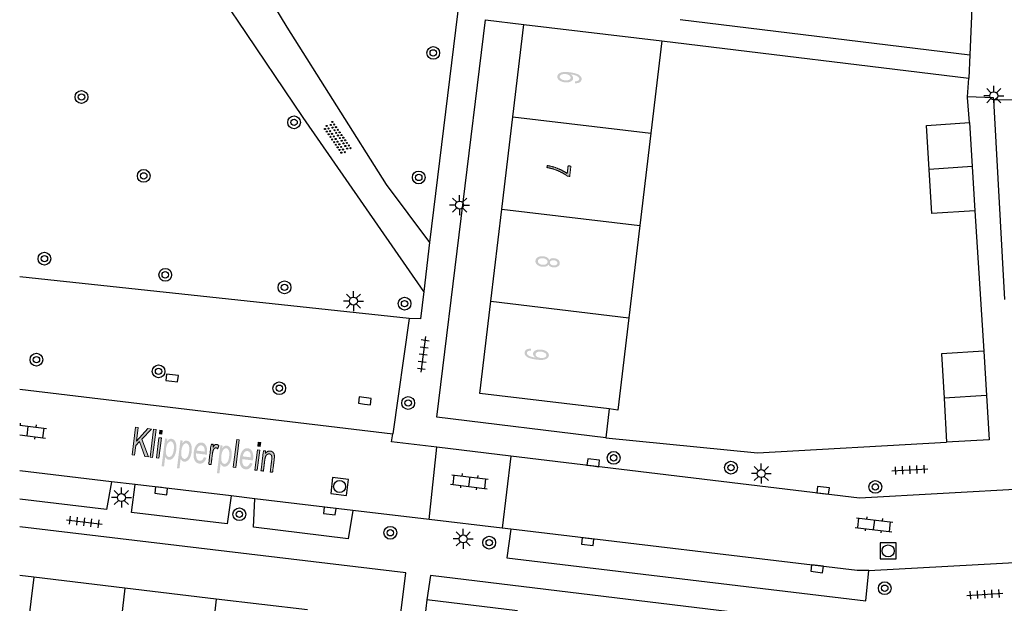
# Model space of a CAD drawing. Header units: metres. Extents: x 134521 to 134907, y 396000 to 396359.
# Tile 39 of 135: x 134521 to 134583, y 396201 to 396238. Entities that reach past the tile are written whole.
import ezdxf

# ---------------------------------------------------------------- set-up
doc = ezdxf.new("R2010")
doc.units = ezdxf.units.M
doc.header["$MEASUREMENT"] = 0

msp = doc.modelspace()

# ---------------------------------------------------------------- hatches: boundary and pattern name
at = {"linetype": 'Continuous', "lineweight": 0, "extrusion": (0, 0, -1)}
h = msp.add_hatch(color=251, dxfattribs=at)
edge = h.paths.add_edge_path()
edge.add_line((-134556.121, 396233.926), (-134556.121, 396234.048))
edge.add_spline(control_points=[(-134556.121, 396234.048), (-134556.231, 396234.052), (-134556.283, 396234.076), (-134556.368, 396234.116), (-134556.377, 396234.189), (-134556.384, 396234.247), (-134556.34, 396234.298), (-134556.284, 396234.362), (-134556.167, 396234.41), (-134556.05, 396234.458), (-134555.827, 396234.486), (-134555.922, 396234.43), (-134555.963, 396234.36), (-134556.004, 396234.29), (-134555.996, 396234.221), (-134555.981, 396234.099), (-134555.837, 396234.029), (-134555.692, 396233.959), (-134555.479, 396233.984), (-134555.339, 396234.001), (-134555.223, 396234.056), (-134555.107, 396234.11), (-134555.052, 396234.188), (-134554.996, 396234.266), (-134555.007, 396234.356), (-134555.025, 396234.508), (-134555.205, 396234.585), (-134555.384, 396234.661), (-134555.77, 396234.615), (-134556.202, 396234.564), (-134556.385, 396234.434), (-134556.544, 396234.321), (-134556.526, 396234.164), (-134556.512, 396234.046), (-134556.404, 396233.983), (-134556.297, 396233.92), (-134556.121, 396233.926)], knot_values=[0, 0, 0, 0.055556, 0.055556, 0.111111, 0.111111, 0.166667, 0.166667, 0.222222, 0.222222, 0.277778, 0.277778, 0.333333, 0.333333, 0.388889, 0.388889, 0.444444, 0.444444, 0.5, 0.5, 0.555556, 0.555556, 0.611111, 0.611111, 0.666667, 0.666667, 0.722222, 0.722222, 0.777778, 0.777778, 0.833333, 0.833333, 0.888889, 0.888889, 0.944444, 0.944444, 1, 1, 1], degree=2, periodic=0)
edge = h.paths.add_edge_path(flags=16)
edge.add_spline(control_points=[(-134555.539, 396234.501), (-134555.444, 396234.512), (-134555.355, 396234.495), (-134555.265, 396234.479), (-134555.214, 396234.436), (-134555.163, 396234.394), (-134555.157, 396234.341), (-134555.148, 396234.263), (-134555.235, 396234.197), (-134555.322, 396234.13), (-134555.482, 396234.111), (-134555.637, 396234.093), (-134555.732, 396234.137), (-134555.828, 396234.181), (-134555.838, 396234.265), (-134555.848, 396234.347), (-134555.765, 396234.415), (-134555.683, 396234.483), (-134555.539, 396234.501)], knot_values=[0, 0, 0, 0.111111, 0.111111, 0.222222, 0.222222, 0.333333, 0.333333, 0.444444, 0.444444, 0.555556, 0.555556, 0.666667, 0.666667, 0.777778, 0.777778, 0.888889, 0.888889, 1, 1, 1], degree=2, periodic=0)
h = msp.add_hatch(color=251, dxfattribs=at)
edge = h.paths.add_edge_path()
edge.add_line((-134555.682, 396228.76), (-134555.857, 396228.739))
edge.add_line((-134555.857, 396228.739), (-134555.781, 396228.096))
edge.add_line((-134555.781, 396228.096), (-134555.639, 396228.113))
edge.add_spline(control_points=[(-134555.639, 396228.113), (-134555.499, 396228.226), (-134555.259, 396228.349), (-134555.019, 396228.472), (-134554.76, 396228.554), (-134554.577, 396228.613), (-134554.356, 396228.649)], knot_values=[0, 0, 0, 0.333333, 0.333333, 0.666667, 0.666667, 1, 1, 1], degree=2, periodic=0)
edge.add_line((-134554.356, 396228.649), (-134554.371, 396228.775))
edge.add_spline(control_points=[(-134554.371, 396228.775), (-134554.546, 396228.752), (-134554.79, 396228.678), (-134555.034, 396228.605), (-134555.255, 396228.495), (-134555.476, 396228.385), (-134555.624, 396228.274)], knot_values=[0, 0, 0, 0.333333, 0.333333, 0.666667, 0.666667, 1, 1, 1], degree=2, periodic=0)
edge.add_line((-134555.624, 396228.274), (-134555.682, 396228.76))
h = msp.add_hatch(color=251, dxfattribs=at)
edge = h.paths.add_edge_path()
edge.add_spline(control_points=[(-134554.488, 396222.859), (-134554.539, 396222.93), (-134554.62, 396222.958), (-134554.702, 396222.986), (-134554.809, 396222.973), (-134554.972, 396222.953), (-134555.073, 396222.863), (-134555.174, 396222.772), (-134555.159, 396222.642), (-134555.144, 396222.513), (-134555.021, 396222.447), (-134554.899, 396222.381), (-134554.736, 396222.4), (-134554.633, 396222.413), (-134554.561, 396222.458), (-134554.488, 396222.503), (-134554.455, 396222.582), (-134554.4, 396222.496), (-134554.295, 396222.46), (-134554.189, 396222.424), (-134554.051, 396222.44), (-134553.86, 396222.463), (-134553.741, 396222.569), (-134553.621, 396222.674), (-134553.639, 396222.821), (-134553.656, 396222.968), (-134553.797, 396223.042), (-134553.939, 396223.117), (-134554.134, 396223.094), (-134554.279, 396223.076), (-134554.371, 396223.015), (-134554.464, 396222.954), (-134554.488, 396222.859)], knot_values=[0, 0, 0, 0.0625, 0.0625, 0.125, 0.125, 0.1875, 0.1875, 0.25, 0.25, 0.3125, 0.3125, 0.375, 0.375, 0.4375, 0.4375, 0.5, 0.5, 0.5625, 0.5625, 0.625, 0.625, 0.6875, 0.6875, 0.75, 0.75, 0.8125, 0.8125, 0.875, 0.875, 0.9375, 0.9375, 1, 1, 1], degree=2, periodic=0)
edge = h.paths.add_edge_path(flags=16)
edge.add_spline(control_points=[(-134554.118, 396222.968), (-134554.039, 396222.978), (-134553.963, 396222.962), (-134553.887, 396222.946), (-134553.841, 396222.902), (-134553.795, 396222.858), (-134553.788, 396222.802), (-134553.778, 396222.715), (-134553.856, 396222.648), (-134553.933, 396222.582), (-134554.064, 396222.566), (-134554.196, 396222.551), (-134554.289, 396222.598), (-134554.382, 396222.646), (-134554.393, 396222.734), (-134554.403, 396222.82), (-134554.324, 396222.887), (-134554.246, 396222.953), (-134554.118, 396222.968)], knot_values=[0, 0, 0, 0.111111, 0.111111, 0.222222, 0.222222, 0.333333, 0.333333, 0.444444, 0.444444, 0.555556, 0.555556, 0.666667, 0.666667, 0.777778, 0.777778, 0.888889, 0.888889, 1, 1, 1], degree=2, periodic=0)
edge = h.paths.add_edge_path(flags=16)
edge.add_spline(control_points=[(-134554.801, 396222.846), (-134554.695, 396222.859), (-134554.623, 396222.822), (-134554.551, 396222.785), (-134554.542, 396222.713), (-134554.534, 396222.642), (-134554.595, 396222.59), (-134554.656, 396222.537), (-134554.753, 396222.526), (-134554.853, 396222.514), (-134554.927, 396222.552), (-134555.001, 396222.589), (-134555.009, 396222.659), (-134555.017, 396222.728), (-134554.956, 396222.782), (-134554.894, 396222.835), (-134554.801, 396222.846)], knot_values=[0, 0, 0, 0.125, 0.125, 0.25, 0.25, 0.375, 0.375, 0.5, 0.5, 0.625, 0.625, 0.75, 0.75, 0.875, 0.875, 1, 1, 1], degree=2, periodic=0)
h = msp.add_hatch(color=251, dxfattribs=at)
edge = h.paths.add_edge_path()
edge.add_line((-134553.36, 396217.309), (-134553.362, 396217.19))
edge.add_spline(control_points=[(-134553.362, 396217.19), (-134553.236, 396217.19), (-134553.175, 396217.155), (-134553.114, 396217.119), (-134553.107, 396217.054), (-134553.1, 396216.998), (-134553.134, 396216.951), (-134553.167, 396216.903), (-134553.228, 396216.869), (-134553.29, 396216.834), (-134553.398, 396216.803), (-134553.505, 396216.772), (-134553.619, 396216.758), (-134553.631, 396216.757), (-134553.656, 396216.755), (-134553.573, 396216.801), (-134553.526, 396216.871), (-134553.479, 396216.941), (-134553.488, 396217.015), (-134553.502, 396217.138), (-134553.646, 396217.207), (-134553.791, 396217.277), (-134554.01, 396217.25), (-134554.236, 396217.224), (-134554.364, 396217.118), (-134554.491, 396217.013), (-134554.475, 396216.879), (-134554.464, 396216.782), (-134554.376, 396216.711), (-134554.289, 396216.64), (-134554.139, 396216.616), (-134553.989, 396216.591), (-134553.715, 396216.624), (-134553.43, 396216.658), (-134553.266, 396216.719), (-134553.101, 396216.781), (-134553.023, 396216.873), (-134552.944, 396216.965), (-134552.957, 396217.074), (-134552.971, 396217.191), (-134553.077, 396217.253), (-134553.183, 396217.315), (-134553.36, 396217.309)], knot_values=[0, 0, 0, 0.047619, 0.047619, 0.095238, 0.095238, 0.142857, 0.142857, 0.190476, 0.190476, 0.238095, 0.238095, 0.285714, 0.285714, 0.333333, 0.333333, 0.380952, 0.380952, 0.428571, 0.428571, 0.47619, 0.47619, 0.52381, 0.52381, 0.571429, 0.571429, 0.619048, 0.619048, 0.666667, 0.666667, 0.714286, 0.714286, 0.761905, 0.761905, 0.809524, 0.809524, 0.857143, 0.857143, 0.904762, 0.904762, 0.952381, 0.952381, 1, 1, 1], degree=2, periodic=0)
edge = h.paths.add_edge_path(flags=16)
edge.add_spline(control_points=[(-134553.958, 396216.732), (-134554.115, 396216.714), (-134554.214, 396216.758), (-134554.313, 396216.803), (-134554.323, 396216.882), (-134554.332, 396216.963), (-134554.24, 396217.035), (-134554.147, 396217.107), (-134553.989, 396217.126), (-134553.847, 396217.142), (-134553.751, 396217.096), (-134553.655, 396217.05), (-134553.645, 396216.966), (-134553.635, 396216.881), (-134553.718, 396216.816), (-134553.8, 396216.751), (-134553.958, 396216.732)], knot_values=[0, 0, 0, 0.125, 0.125, 0.25, 0.25, 0.375, 0.375, 0.5, 0.5, 0.625, 0.625, 0.75, 0.75, 0.875, 0.875, 1, 1, 1], degree=2, periodic=0)
for points in [[(-134529.393, 396210.541), (-134528.978, 396211.641), (-134529.585, 396212.281), (-134529.363, 396212.308), (-134528.64, 396211.524), (-134528.747, 396212.385), (-134528.582, 396212.405), (-134528.367, 396210.668), (-134528.532, 396210.648), (-134528.606, 396211.25), (-134528.844, 396211.5), (-134529.176, 396210.568)], [(-134529.66, 396210.508), (-134529.875, 396212.245), (-134529.722, 396212.264), (-134529.507, 396210.527)], [(-134530.234, 396211.952), (-134530.264, 396212.197), (-134530.112, 396212.215), (-134530.082, 396211.971)], [(-134530.049, 396210.46), (-134530.205, 396211.719), (-134530.053, 396211.738), (-134529.897, 396210.479)], [(-134534.86, 396209.864), (-134535.075, 396211.601), (-134534.923, 396211.62), (-134534.708, 396209.883)], [(-134536.398, 396211.188), (-134536.428, 396211.433), (-134536.276, 396211.452), (-134536.246, 396211.207)], [(-134536.213, 396209.696), (-134536.369, 396210.955), (-134536.217, 396210.974), (-134536.061, 396209.715)]]:
    msp.add_hatch(color=251, dxfattribs=at).paths.add_polyline_path(points)
h = msp.add_hatch(color=251, dxfattribs=at)
edge = h.paths.add_edge_path()
edge.add_line((-134530.221, 396209.949), (-134530.437, 396211.69))
edge.add_line((-134530.437, 396211.69), (-134530.576, 396211.673))
edge.add_line((-134530.576, 396211.673), (-134530.555, 396211.509))
edge.add_spline(control_points=[(-134530.555, 396211.509), (-134530.616, 396211.599), (-134530.684, 396211.639), (-134530.752, 396211.679), (-134530.84, 396211.668), (-134530.955, 396211.654), (-134531.032, 396211.56), (-134531.11, 396211.467), (-134531.136, 396211.31), (-134531.162, 396211.154), (-134531.14, 396210.974), (-134531.116, 396210.78), (-134531.047, 396210.632), (-134530.979, 396210.484), (-134530.874, 396210.413), (-134530.77, 396210.342), (-134530.666, 396210.355), (-134530.589, 396210.365), (-134530.535, 396210.417), (-134530.48, 396210.469), (-134530.449, 396210.543)], knot_values=[0, 0, 0, 0.1, 0.1, 0.2, 0.2, 0.3, 0.3, 0.4, 0.4, 0.5, 0.5, 0.6, 0.6, 0.7, 0.7, 0.8, 0.8, 0.9, 0.9, 1, 1, 1], degree=2, periodic=0)
edge.add_line((-134530.449, 396210.543), (-134530.373, 396209.931))
edge.add_line((-134530.373, 396209.931), (-134530.221, 396209.949))
edge = h.paths.add_edge_path(flags=16)
edge.add_spline(control_points=[(-134530.496, 396211.036), (-134530.466, 396210.793), (-134530.521, 396210.669), (-134530.577, 396210.544), (-134530.677, 396210.531), (-134530.778, 396210.519), (-134530.865, 396210.63), (-134530.952, 396210.742), (-134530.983, 396210.994), (-134531.013, 396211.235), (-134530.957, 396211.363), (-134530.902, 396211.491), (-134530.804, 396211.503), (-134530.707, 396211.515), (-134530.616, 396211.397), (-134530.526, 396211.279), (-134530.496, 396211.036)], knot_values=[0, 0, 0, 0.125, 0.125, 0.25, 0.25, 0.375, 0.375, 0.5, 0.5, 0.625, 0.625, 0.75, 0.75, 0.875, 0.875, 1, 1, 1], degree=2, periodic=0)
h = msp.add_hatch(color=251, dxfattribs=at)
edge = h.paths.add_edge_path()
edge.add_line((-134531.185, 396209.83), (-134531.4, 396211.571))
edge.add_line((-134531.4, 396211.571), (-134531.539, 396211.554))
edge.add_line((-134531.539, 396211.554), (-134531.519, 396211.39))
edge.add_spline(control_points=[(-134531.519, 396211.39), (-134531.58, 396211.479), (-134531.647, 396211.52), (-134531.715, 396211.56), (-134531.803, 396211.549), (-134531.918, 396211.535), (-134531.996, 396211.441), (-134532.073, 396211.347), (-134532.1, 396211.191), (-134532.126, 396211.034), (-134532.103, 396210.854), (-134532.08, 396210.661), (-134532.011, 396210.513), (-134531.942, 396210.364), (-134531.838, 396210.294), (-134531.733, 396210.223), (-134531.629, 396210.236), (-134531.553, 396210.245), (-134531.498, 396210.298), (-134531.443, 396210.35), (-134531.413, 396210.423)], knot_values=[0, 0, 0, 0.1, 0.1, 0.2, 0.2, 0.3, 0.3, 0.4, 0.4, 0.5, 0.5, 0.6, 0.6, 0.7, 0.7, 0.8, 0.8, 0.9, 0.9, 1, 1, 1], degree=2, periodic=0)
edge.add_line((-134531.413, 396210.423), (-134531.337, 396209.811))
edge.add_line((-134531.337, 396209.811), (-134531.185, 396209.83))
edge = h.paths.add_edge_path(flags=16)
edge.add_spline(control_points=[(-134531.459, 396210.917), (-134531.429, 396210.674), (-134531.485, 396210.549), (-134531.541, 396210.424), (-134531.64, 396210.412), (-134531.741, 396210.399), (-134531.828, 396210.511), (-134531.915, 396210.622), (-134531.947, 396210.875), (-134531.976, 396211.115), (-134531.921, 396211.244), (-134531.865, 396211.372), (-134531.767, 396211.384), (-134531.67, 396211.396), (-134531.58, 396211.278), (-134531.489, 396211.16), (-134531.459, 396210.917)], knot_values=[0, 0, 0, 0.125, 0.125, 0.25, 0.25, 0.375, 0.375, 0.5, 0.5, 0.625, 0.625, 0.75, 0.75, 0.875, 0.875, 1, 1, 1], degree=2, periodic=0)
h = msp.add_hatch(color=251, dxfattribs=at)
edge = h.paths.add_edge_path()
edge.add_line((-134532.873, 396210.523), (-134533.027, 396210.475))
edge.add_spline(control_points=[(-134533.027, 396210.475), (-134532.966, 396210.287), (-134532.852, 396210.193), (-134532.738, 396210.099), (-134532.581, 396210.118), (-134532.384, 396210.142), (-134532.29, 396210.327), (-134532.195, 396210.511), (-134532.233, 396210.818), (-134532.273, 396211.135), (-134532.411, 396211.296), (-134532.55, 396211.457), (-134532.736, 396211.434), (-134532.916, 396211.411), (-134533.009, 396211.225), (-134533.102, 396211.039), (-134533.063, 396210.728), (-134533.061, 396210.709), (-134533.055, 396210.671)], knot_values=[0, 0, 0, 0.111111, 0.111111, 0.222222, 0.222222, 0.333333, 0.333333, 0.444444, 0.444444, 0.555556, 0.555556, 0.666667, 0.666667, 0.777778, 0.777778, 0.888889, 0.888889, 1, 1, 1], degree=2, periodic=0)
edge.add_line((-134533.055, 396210.671), (-134532.385, 396210.754))
edge.add_spline(control_points=[(-134532.385, 396210.754), (-134532.368, 396210.546), (-134532.429, 396210.426), (-134532.491, 396210.307), (-134532.604, 396210.293), (-134532.687, 396210.282), (-134532.754, 396210.337), (-134532.821, 396210.391), (-134532.873, 396210.523)], knot_values=[0, 0, 0, 0.25, 0.25, 0.5, 0.5, 0.75, 0.75, 1, 1, 1], degree=2, periodic=0)
edge = h.paths.add_edge_path(flags=16)
edge.add_line((-134532.415, 396210.928), (-134532.917, 396210.865))
edge.add_spline(control_points=[(-134532.917, 396210.865), (-134532.927, 396211.026), (-134532.889, 396211.112), (-134532.832, 396211.244), (-134532.716, 396211.259), (-134532.611, 396211.272), (-134532.527, 396211.182), (-134532.443, 396211.092), (-134532.415, 396210.928)], knot_values=[0, 0, 0, 0.25, 0.25, 0.5, 0.5, 0.75, 0.75, 1, 1, 1], degree=2, periodic=0)
h = msp.add_hatch(color=251, dxfattribs=at)
edge = h.paths.add_edge_path()
edge.add_line((-134533.169, 396210.073), (-134533.325, 396211.332))
edge.add_line((-134533.325, 396211.332), (-134533.462, 396211.315))
edge.add_line((-134533.462, 396211.315), (-134533.439, 396211.125))
edge.add_spline(control_points=[(-134533.439, 396211.125), (-134533.508, 396211.252), (-134533.557, 396211.289), (-134533.607, 396211.326), (-134533.66, 396211.319), (-134533.737, 396211.309), (-134533.808, 396211.232)], knot_values=[0, 0, 0, 0.333333, 0.333333, 0.666667, 0.666667, 1, 1, 1], degree=2, periodic=0)
edge.add_line((-134533.808, 396211.232), (-134533.73, 396211.041))
edge.add_spline(control_points=[(-134533.73, 396211.041), (-134533.68, 396211.093), (-134533.625, 396211.1), (-134533.575, 396211.106), (-134533.53, 396211.069), (-134533.486, 396211.032), (-134533.459, 396210.96), (-134533.42, 396210.849), (-134533.403, 396210.714)], knot_values=[0, 0, 0, 0.25, 0.25, 0.5, 0.5, 0.75, 0.75, 1, 1, 1], degree=2, periodic=0)
edge.add_line((-134533.403, 396210.714), (-134533.322, 396210.055))
edge.add_line((-134533.322, 396210.055), (-134533.169, 396210.073))
h = msp.add_hatch(color=251, dxfattribs=at)
edge = h.paths.add_edge_path()
edge.add_line((-134533.688, 396209.52), (-134533.904, 396211.261))
edge.add_line((-134533.904, 396211.261), (-134534.043, 396211.243))
edge.add_line((-134534.043, 396211.243), (-134534.023, 396211.08))
edge.add_spline(control_points=[(-134534.023, 396211.08), (-134534.084, 396211.169), (-134534.151, 396211.21), (-134534.219, 396211.25), (-134534.307, 396211.239), (-134534.422, 396211.225), (-134534.5, 396211.131), (-134534.577, 396211.037), (-134534.603, 396210.881), (-134534.629, 396210.724), (-134534.607, 396210.544), (-134534.583, 396210.351), (-134534.515, 396210.203), (-134534.446, 396210.054), (-134534.341, 396209.984), (-134534.237, 396209.913), (-134534.133, 396209.926), (-134534.057, 396209.935), (-134534.002, 396209.988), (-134533.947, 396210.04), (-134533.916, 396210.113)], knot_values=[0, 0, 0, 0.1, 0.1, 0.2, 0.2, 0.3, 0.3, 0.4, 0.4, 0.5, 0.5, 0.6, 0.6, 0.7, 0.7, 0.8, 0.8, 0.9, 0.9, 1, 1, 1], degree=2, periodic=0)
edge.add_line((-134533.916, 396210.113), (-134533.841, 396209.501))
edge.add_line((-134533.841, 396209.501), (-134533.688, 396209.52))
edge = h.paths.add_edge_path(flags=16)
edge.add_spline(control_points=[(-134533.963, 396210.607), (-134533.933, 396210.364), (-134533.989, 396210.239), (-134534.044, 396210.114), (-134534.144, 396210.102), (-134534.245, 396210.089), (-134534.332, 396210.201), (-134534.419, 396210.312), (-134534.45, 396210.564), (-134534.48, 396210.805), (-134534.425, 396210.933), (-134534.369, 396211.062), (-134534.271, 396211.074), (-134534.174, 396211.086), (-134534.084, 396210.968), (-134533.993, 396210.85), (-134533.963, 396210.607)], knot_values=[0, 0, 0, 0.125, 0.125, 0.25, 0.25, 0.375, 0.375, 0.5, 0.5, 0.625, 0.625, 0.75, 0.75, 0.875, 0.875, 1, 1, 1], degree=2, periodic=0)
h = msp.add_hatch(color=251, dxfattribs=at)
edge = h.paths.add_edge_path()
edge.add_line((-134535.761, 396210.165), (-134535.915, 396210.118))
edge.add_spline(control_points=[(-134535.915, 396210.118), (-134535.854, 396209.929), (-134535.74, 396209.835), (-134535.626, 396209.741), (-134535.47, 396209.76), (-134535.273, 396209.785), (-134535.178, 396209.969), (-134535.084, 396210.153), (-134535.122, 396210.46), (-134535.161, 396210.777), (-134535.3, 396210.938), (-134535.438, 396211.099), (-134535.624, 396211.076), (-134535.804, 396211.053), (-134535.897, 396210.867), (-134535.99, 396210.681), (-134535.952, 396210.37), (-134535.949, 396210.351), (-134535.944, 396210.313)], knot_values=[0, 0, 0, 0.111111, 0.111111, 0.222222, 0.222222, 0.333333, 0.333333, 0.444444, 0.444444, 0.555556, 0.555556, 0.666667, 0.666667, 0.777778, 0.777778, 0.888889, 0.888889, 1, 1, 1], degree=2, periodic=0)
edge.add_line((-134535.944, 396210.313), (-134535.273, 396210.396))
edge.add_spline(control_points=[(-134535.273, 396210.396), (-134535.256, 396210.188), (-134535.318, 396210.068), (-134535.38, 396209.949), (-134535.492, 396209.935), (-134535.576, 396209.925), (-134535.643, 396209.979), (-134535.71, 396210.034), (-134535.761, 396210.165)], knot_values=[0, 0, 0, 0.25, 0.25, 0.5, 0.5, 0.75, 0.75, 1, 1, 1], degree=2, periodic=0)
edge = h.paths.add_edge_path(flags=16)
edge.add_line((-134535.304, 396210.57), (-134535.806, 396210.508))
edge.add_spline(control_points=[(-134535.806, 396210.508), (-134535.815, 396210.668), (-134535.778, 396210.754), (-134535.72, 396210.886), (-134535.604, 396210.901), (-134535.499, 396210.914), (-134535.415, 396210.824), (-134535.332, 396210.734), (-134535.304, 396210.57)], knot_values=[0, 0, 0, 0.25, 0.25, 0.5, 0.5, 0.75, 0.75, 1, 1, 1], degree=2, periodic=0)
h = msp.add_hatch(color=251, dxfattribs=at)
edge = h.paths.add_edge_path()
edge.add_line((-134536.445, 396209.668), (-134536.601, 396210.927))
edge.add_line((-134536.601, 396210.927), (-134536.738, 396210.91))
edge.add_line((-134536.738, 396210.91), (-134536.715, 396210.731))
edge.add_spline(control_points=[(-134536.715, 396210.731), (-134536.84, 396210.925), (-134537.027, 396210.902), (-134537.108, 396210.892), (-134537.171, 396210.843), (-134537.234, 396210.793), (-134537.26, 396210.723), (-134537.285, 396210.652), (-134537.288, 396210.559), (-134537.289, 396210.499), (-134537.27, 396210.351)], knot_values=[0, 0, 0, 0.2, 0.2, 0.4, 0.4, 0.6, 0.6, 0.8, 0.8, 1, 1, 1], degree=2, periodic=0)
edge.add_line((-134537.27, 396210.351), (-134537.175, 396209.577))
edge.add_line((-134537.175, 396209.577), (-134537.022, 396209.596))
edge.add_line((-134537.022, 396209.596), (-134537.117, 396210.361))
edge.add_spline(control_points=[(-134537.117, 396210.361), (-134537.133, 396210.491), (-134537.123, 396210.558), (-134537.114, 396210.625), (-134537.073, 396210.669), (-134537.033, 396210.713), (-134536.972, 396210.721), (-134536.875, 396210.733), (-134536.793, 396210.655), (-134536.712, 396210.577), (-134536.682, 396210.336)], knot_values=[0, 0, 0, 0.2, 0.2, 0.4, 0.4, 0.6, 0.6, 0.8, 0.8, 1, 1, 1], degree=2, periodic=0)
edge.add_line((-134536.682, 396210.336), (-134536.597, 396209.649))
edge.add_line((-134536.597, 396209.649), (-134536.445, 396209.668))

# ---------------------------------------------------------------- linework, layer by layer
at = {"color": 251}
for p, q in [((134552.54, 396269.54), (134547.009, 396223.949)), ((134529.444, 396251.633), (134538.073, 396237.434)), ((134581, 396239.1), (134580.84, 396235.71)), ((134539.092, 396231.788), (134534.964, 396237.872)), ((134547.46, 396213.02), (134550.507, 396237.9)), ((134550.507, 396237.9), (134552.9, 396237.6)), ((134562.71, 396237.91), (134580.84, 396235.71)), ((134538.073, 396237.434), (134544.296, 396227.593)), ((134552.215, 396231.825), (134552.9, 396237.6)), ((134552.9, 396237.6), (134561.55, 396236.58)), ((134561.55, 396236.58), (134560.862, 396230.797)), ((134561.55, 396236.58), (134580.78, 396234.24)), ((134580.84, 396235.71), (134580.78, 396234.24)), ((134580.698, 396233.071), (134580.78, 396234.24)), ((134582.165, 396233.323), (134581.9, 396233.588)), ((134582.342, 396233.396), (134582.342, 396233.771)), ((134582.519, 396233.323), (134582.784, 396233.588)), ((134580.695, 396233.034), (134580.698, 396233.071)), ((134580.82, 396231.46), (134580.695, 396233.034)), ((134582.335, 396233.017), (134580.698, 396233.071)), ((134582.092, 396233.146), (134581.717, 396233.146)), ((134582.165, 396232.969), (134581.9, 396232.704)), ((134582.342, 396232.896), (134582.335, 396233.017)), ((134582.342, 396232.896), (134585.69, 396232.92)), ((134583.04, 396220.38), (134582.342, 396232.896)), ((134582.342, 396232.896), (134582.342, 396232.521)), ((134582.784, 396232.704), (134582.519, 396232.969)), ((134582.592, 396233.146), (134582.967, 396233.146)), ((134546.638, 396220.896), (134539.092, 396231.788)), ((134551.53, 396226.05), (134552.215, 396231.825)), ((134552.215, 396231.825), (134560.862, 396230.797)), ((134578.13, 396231.29), (134580.82, 396231.46)), ((134578.3, 396228.535), (134578.13, 396231.29)), ((134580.82, 396231.46), (134580.99, 396228.705)), ((134560.862, 396230.797), (134560.175, 396225.022)), ((134580.99, 396228.705), (134578.3, 396228.535)), ((134578.47, 396225.78), (134578.3, 396228.535)), ((134580.99, 396228.705), (134581.16, 396225.95)), ((134544.296, 396227.593), (134547.009, 396223.949)), ((134548.71, 396226.477), (134548.445, 396226.742)), ((134548.887, 396226.55), (134548.887, 396226.925)), ((134549.064, 396226.477), (134549.329, 396226.742)), ((134548.637, 396226.3), (134548.262, 396226.3)), ((134548.71, 396226.123), (134548.445, 396225.858)), ((134548.887, 396226.05), (134548.887, 396225.675)), ((134549.329, 396225.858), (134549.064, 396226.123)), ((134549.137, 396226.3), (134549.512, 396226.3)), ((134550.845, 396220.275), (134551.53, 396226.05)), ((134551.53, 396226.05), (134560.175, 396225.022)), ((134581.16, 396225.95), (134578.47, 396225.78)), ((134581.16, 396225.95), (134581.73, 396217.15)), ((134560.175, 396225.022), (134559.487, 396219.247)), ((134547.009, 396223.949), (134546.638, 396220.896)), ((134545.73, 396219.19), (134521.332, 396221.812)), ((134542.058, 396220.464), (134541.793, 396220.729)), ((134542.235, 396220.537), (134542.235, 396220.912)), ((134542.412, 396220.464), (134542.677, 396220.729)), ((134546.638, 396220.896), (134546.43, 396219.18)), ((134541.985, 396220.287), (134541.61, 396220.287)), ((134542.058, 396220.11), (134541.793, 396219.845)), ((134542.235, 396220.037), (134542.235, 396219.662)), ((134542.677, 396219.845), (134542.412, 396220.11)), ((134542.485, 396220.287), (134542.86, 396220.287)), ((134550.16, 396214.5), (134550.845, 396220.275)), ((134550.845, 396220.275), (134559.487, 396219.247)), ((134559.487, 396219.247), (134558.8, 396213.47)), ((134545.73, 396219.19), (134544.7, 396211.97)), ((134546.43, 396219.18), (134545.73, 396219.19)), ((134546.757, 396218.065), (134546.457, 396215.835)), ((134546.419, 396217.429), (134546.915, 396217.363)), ((134546.479, 396217.875), (134546.974, 396217.809)), ((134546.359, 396216.983), (134546.855, 396216.917)), ((134581.73, 396217.15), (134579.07, 396216.99)), ((134579.07, 396216.99), (134579.23, 396214.22)), ((134581.73, 396217.15), (134581.89, 396214.38)), ((134546.299, 396216.537), (134546.795, 396216.471)), ((134546.24, 396216.091), (134546.735, 396216.025)), ((134521.332, 396214.786), (134544.7, 396211.97)), ((134558.254, 396213.535), (134550.16, 396214.5)), ((134581.89, 396214.38), (134579.23, 396214.22)), ((134581.89, 396214.38), (134582.05, 396211.61)), ((134579.23, 396214.22), (134579.39, 396211.45)), ((134558.254, 396213.535), (134558.036, 396211.737)), ((134558.8, 396213.47), (134558.254, 396213.535)), ((134521.332, 396212.512), (134523.011, 396212.309)), ((134521.373, 396212.507), (134521.391, 396212.656)), ((134522.365, 396212.387), (134522.383, 396212.536)), ((134558.036, 396211.737), (134547.46, 396213.02)), ((134521.332, 396211.907), (134522.939, 396211.713)), ((134521.797, 396211.851), (134521.869, 396212.447)), ((134522.79, 396211.731), (134522.862, 396212.327)), ((134544.63, 396211.48), (134544.7, 396211.97)), ((134522.275, 396211.642), (134522.293, 396211.791)), ((134547.465, 396211.139), (134544.63, 396211.48)), ((134558.036, 396211.737), (134567.54, 396210.8)), ((134567.54, 396210.8), (134579.39, 396211.45)), ((134582.05, 396211.61), (134579.39, 396211.45)), ((134546.977, 396206.615), (134547.465, 396211.139)), ((134552.086, 396210.584), (134547.465, 396211.139)), ((134552.086, 396210.584), (134551.555, 396206.071)), ((134573.93, 396207.96), (134552.086, 396210.584)), ((134567.784, 396209.741), (134567.784, 396210.116)), ((134577.554, 396209.5), (134577.526, 396209.999)), ((134578.004, 396209.525), (134577.976, 396210.024)), ((134527.076, 396208.98), (134521.332, 396209.662)), ((134548.398, 396209.418), (134550.682, 396209.142)), ((134548.475, 396208.804), (134548.547, 396209.4)), ((134549.044, 396209.34), (134549.062, 396209.489)), ((134567.534, 396209.491), (134567.159, 396209.491)), ((134567.607, 396209.668), (134567.342, 396209.933)), ((134567.961, 396209.668), (134568.226, 396209.933)), ((134568.034, 396209.491), (134568.409, 396209.491)), ((134603.772, 396209.617), (134573.93, 396207.96)), ((134575.968, 396209.661), (134578.214, 396209.787)), ((134576.206, 396209.424), (134576.178, 396209.923)), ((134576.656, 396209.449), (134576.628, 396209.948)), ((134577.105, 396209.474), (134577.077, 396209.974)), ((134527.076, 396208.98), (134526.769, 396207.245)), ((134528.571, 396208.802), (134527.076, 396208.98)), ((134528.344, 396207.063), (134528.571, 396208.802)), ((134534.572, 396208.09), (134528.571, 396208.802)), ((134548.326, 396208.822), (134550.61, 396208.546)), ((134549.468, 396208.684), (134549.54, 396209.28)), ((134550.036, 396209.22), (134550.054, 396209.369)), ((134550.461, 396208.564), (134550.533, 396209.16)), ((134567.607, 396209.314), (134567.342, 396209.049)), ((134567.784, 396209.241), (134567.784, 396208.866)), ((134568.226, 396209.049), (134567.961, 396209.314)), ((134527.523, 396208.167), (134527.258, 396208.432)), ((134527.7, 396208.24), (134527.7, 396208.615)), ((134527.877, 396208.167), (134528.142, 396208.432)), ((134548.954, 396208.595), (134548.972, 396208.744)), ((134549.946, 396208.475), (134549.964, 396208.624)), ((134526.769, 396207.245), (134521.332, 396207.885)), ((134527.45, 396207.99), (134527.075, 396207.99)), ((134527.523, 396207.813), (134527.258, 396207.548)), ((134527.7, 396207.74), (134527.7, 396207.365)), ((134528.142, 396207.548), (134527.877, 396207.813)), ((134527.95, 396207.99), (134528.325, 396207.99)), ((134534.572, 396208.09), (134534.32, 396206.343)), ((134536.068, 396207.911), (134534.572, 396208.09)), ((134535.976, 396206.146), (134536.068, 396207.911)), ((134542.205, 396207.182), (134536.068, 396207.911)), ((134534.32, 396206.343), (134528.344, 396207.063)), ((134542.205, 396207.182), (134541.903, 396205.412)), ((134546.977, 396206.615), (134542.205, 396207.182)), ((134524.263, 396206.604), (134526.495, 396206.324)), ((134524.455, 396206.328), (134524.517, 396206.824)), ((134524.901, 396206.272), (134524.963, 396206.768)), ((134525.348, 396206.216), (134525.41, 396206.712)), ((134525.795, 396206.16), (134525.857, 396206.656)), ((134526.241, 396206.104), (134526.303, 396206.6)), ((134551.555, 396206.071), (134546.977, 396206.615)), ((134573.744, 396206.721), (134576.028, 396206.445)), ((134573.821, 396206.107), (134573.893, 396206.703)), ((134574.39, 396206.643), (134574.408, 396206.792)), ((134574.814, 396205.987), (134574.886, 396206.583)), ((134575.382, 396206.523), (134575.4, 396206.672)), ((134575.807, 396205.867), (134575.879, 396206.463)), ((134545.52, 396203.28), (134521.332, 396206.157)), ((134541.903, 396205.412), (134535.976, 396206.146)), ((134548.937, 396205.577), (134548.672, 396205.842)), ((134549.114, 396205.65), (134549.114, 396206.025)), ((134549.291, 396205.577), (134549.556, 396205.842)), ((134552.095, 396206.007), (134551.555, 396206.071)), ((134552.095, 396206.007), (134551.842, 396204.219)), ((134573.79, 396203.43), (134552.095, 396206.007)), ((134573.672, 396206.125), (134575.956, 396205.849)), ((134574.3, 396205.898), (134574.318, 396206.047)), ((134575.292, 396205.778), (134575.31, 396205.927)), ((134548.864, 396205.4), (134548.489, 396205.4)), ((134548.937, 396205.223), (134548.672, 396204.958)), ((134549.114, 396205.15), (134549.114, 396204.775)), ((134549.556, 396204.958), (134549.291, 396205.223)), ((134549.364, 396205.4), (134549.739, 396205.4)), ((134551.842, 396204.219), (134574.34, 396201.535)), ((134574.518, 396203.43), (134587.987, 396204.172)), ((134545.15, 396200.26), (134545.52, 396203.28)), ((134574.518, 396203.43), (134573.79, 396203.43)), ((134574.34, 396201.535), (134574.518, 396203.43)), ((134522.208, 396203), (134521.332, 396203.105)), ((134522.208, 396203), (134521.332, 396195.71)), ((134527.924, 396202.318), (134522.208, 396203)), ((134547.06, 396203.11), (134546.84, 396201.58)), ((134575.77, 396199.64), (134547.06, 396203.11)), ((134527.924, 396202.318), (134526.888, 396193.691)), ((134533.641, 396201.635), (134527.924, 396202.318)), ((134580.663, 396201.869), (134582.909, 396202.007)), ((134580.903, 396201.634), (134580.872, 396202.133)), ((134581.352, 396201.661), (134581.322, 396202.16)), ((134581.801, 396201.688), (134581.771, 396202.188)), ((134582.25, 396201.716), (134582.22, 396202.215)), ((134582.7, 396201.743), (134582.669, 396202.242)), ((134533.641, 396201.635), (134532.605, 396193.011)), ((134539.357, 396200.952), (134533.641, 396201.635)), ((134546.84, 396201.58), (134545.79, 396192.97)), ((134552.509, 396200.891), (134546.84, 396201.58))]:
    msp.add_line(p, q, dxfattribs=at)
at = {"color": 251, "flags": 128}
for points in [[(134530.851, 396215.275), (134531.223, 396215.23), (134531.271, 396215.627), (134530.527, 396215.717), (134530.479, 396215.32), (134530.851, 396215.275)], [(134542.927, 396213.846), (134543.299, 396213.801), (134543.347, 396214.198), (134542.603, 396214.288), (134542.555, 396213.891), (134542.927, 396213.846)], [(134557.233, 396209.969), (134557.605, 396209.924), (134557.653, 396210.322), (134556.908, 396210.411), (134556.861, 396210.014), (134557.233, 396209.969)], [(134530.213, 396208.61), (134529.841, 396208.654), (134529.793, 396208.257), (134530.538, 396208.169), (134530.585, 396208.566), (134530.213, 396208.61)], [(134571.623, 396208.239), (134571.995, 396208.194), (134572.044, 396208.591), (134571.299, 396208.681), (134571.251, 396208.284), (134571.623, 396208.239)], [(134540.777, 396207.35), (134540.405, 396207.395), (134540.357, 396206.997), (134541.102, 396206.908), (134541.149, 396207.305), (134540.777, 396207.35)], [(134556.928, 396205.431), (134556.555, 396205.473), (134556.511, 396205.075), (134557.256, 396204.992), (134557.301, 396205.389), (134556.928, 396205.431)], [(134571.298, 396203.73), (134570.926, 396203.775), (134570.878, 396203.378), (134571.622, 396203.288), (134571.67, 396203.685), (134571.298, 396203.73)]]:
    msp.add_lwpolyline(points, dxfattribs=at)
at = {"color": 251, "linetype": 'Continuous', "lineweight": 0, "flags": 128}
for points in [[(134528.367, 396210.668), (134528.582, 396212.405), (134528.747, 396212.385), (134528.64, 396211.524), (134529.363, 396212.308), (134529.585, 396212.281), (134528.978, 396211.641), (134529.393, 396210.541), (134529.176, 396210.568), (134528.844, 396211.5), (134528.606, 396211.25), (134528.532, 396210.648)], [(134529.507, 396210.527), (134529.722, 396212.264), (134529.875, 396212.245), (134529.66, 396210.508)], [(134530.082, 396211.971), (134530.112, 396212.215), (134530.264, 396212.197), (134530.234, 396211.952)], [(134529.897, 396210.479), (134530.053, 396211.738), (134530.205, 396211.719), (134530.049, 396210.46)], [(134534.708, 396209.883), (134534.923, 396211.62), (134535.075, 396211.601), (134534.86, 396209.864)], [(134536.246, 396211.207), (134536.276, 396211.452), (134536.428, 396211.433), (134536.398, 396211.188)], [(134536.061, 396209.715), (134536.217, 396210.974), (134536.369, 396210.955), (134536.213, 396209.696)]]:
    msp.add_lwpolyline(points, close=True, dxfattribs=at)
at = {"color": 251, "flags": 128}
for points in [[(134540.812, 396208.247), (134541.804, 396208.127), (134541.924, 396209.119), (134540.932, 396209.239)], [(134575.23, 396204.154), (134576.23, 396204.154), (134576.23, 396205.154), (134575.23, 396205.154)]]:
    msp.add_lwpolyline(points, close=True, dxfattribs=at)
at = {"color": 251}
for centre, radius in [((134547.235, 396235.827), 0.4), ((134547.235, 396235.827), 0.2), ((134525.202, 396233.063), 0.4), ((134525.202, 396233.063), 0.2), ((134582.342, 396233.146), 0.25), ((134538.517, 396231.48), 0.4), ((134538.517, 396231.48), 0.2), ((134540.455, 396231.064), 0.035), ((134540.556, 396231.255), 0.035), ((134540.67, 396231.091), 0.035), ((134540.783, 396230.927), 0.035), ((134540.816, 396231.314), 0.035), ((134540.917, 396231.506), 0.035), ((134540.93, 396231.15), 0.035), ((134541.031, 396231.342), 0.035), ((134541.044, 396230.986), 0.035), ((134541.145, 396231.177), 0.035), ((134541.259, 396231.013), 0.035), ((134540.569, 396230.899), 0.035), ((134540.683, 396230.735), 0.035), ((134540.797, 396230.571), 0.035), ((134540.897, 396230.762), 0.035), ((134540.91, 396230.406), 0.035), ((134541.011, 396230.598), 0.035), ((134541.125, 396230.434), 0.035), ((134541.158, 396230.821), 0.035), ((134541.272, 396230.657), 0.035), ((134541.373, 396230.849), 0.035), ((134541.386, 396230.493), 0.035), ((134541.487, 396230.684), 0.035), ((134541.5, 396230.328), 0.035), ((134541.601, 396230.52), 0.035), ((134541.715, 396230.356), 0.035), ((134541.024, 396230.242), 0.035), ((134541.138, 396230.078), 0.035), ((134541.239, 396230.269), 0.035), ((134541.252, 396229.913), 0.035), ((134541.353, 396230.105), 0.035), ((134541.366, 396229.749), 0.035), ((134541.467, 396229.941), 0.035), ((134541.581, 396229.776), 0.035), ((134541.614, 396230.164), 0.035), ((134541.728, 396230), 0.035), ((134541.829, 396230.191), 0.035), ((134541.842, 396229.835), 0.035), ((134541.943, 396230.027), 0.035), ((134542.057, 396229.863), 0.035), ((134541.48, 396229.585), 0.035), ((134541.695, 396229.612), 0.035), ((134529.101, 396228.129), 0.4), ((134529.101, 396228.129), 0.2), ((134546.327, 396228.029), 0.4), ((134546.327, 396228.029), 0.2), ((134548.887, 396226.3), 0.25), ((134522.882, 396222.944), 0.4), ((134522.882, 396222.944), 0.2), ((134530.449, 396221.934), 0.4), ((134530.449, 396221.934), 0.2), ((134537.919, 396221.15), 0.4), ((134537.919, 396221.15), 0.2), ((134542.235, 396220.287), 0.25), ((134545.44, 396220.13), 0.4), ((134545.44, 396220.13), 0.2), ((134522.38, 396216.62), 0.4), ((134522.38, 396216.62), 0.2), ((134530.03, 396215.892), 0.4), ((134530.03, 396215.892), 0.2), ((134537.591, 396214.835), 0.4), ((134537.591, 396214.835), 0.2), ((134545.664, 396213.907), 0.4), ((134545.664, 396213.907), 0.2), ((134558.533, 396210.476), 0.4), ((134558.533, 396210.476), 0.2), ((134565.883, 396209.865), 0.4), ((134565.883, 396209.865), 0.2), ((134567.784, 396209.491), 0.25), ((134541.368, 396208.683), 0.375), ((134574.922, 396208.656), 0.4), ((134574.922, 396208.656), 0.2), ((134527.7, 396207.99), 0.25), ((134535.092, 396206.944), 0.4), ((134535.092, 396206.944), 0.2), ((134544.546, 396205.784), 0.4), ((134544.546, 396205.784), 0.2), ((134549.114, 396205.4), 0.25), ((134550.74, 396205.17), 0.4), ((134550.74, 396205.17), 0.2), ((134575.73, 396204.654), 0.375), ((134575.514, 396202.316), 0.4), ((134575.514, 396202.316), 0.2)]:
    msp.add_circle(centre, radius, dxfattribs=at)
at = {"color": 251, "extrusion": (0, 0, -1)}
msp.add_arc((-134663.687, 396321.742), 153.635, 326.91348, 333.62599, dxfattribs=at)
at = {"color": 251, "linetype": 'Continuous', "lineweight": 0}
for points, knots in [([(134555.682, 396228.76), (134555.77, 396228.749), (134555.857, 396228.739), (134555.819, 396228.417), (134555.781, 396228.096), (134555.71, 396228.105), (134555.639, 396228.113), (134555.499, 396228.226), (134555.259, 396228.349), (134555.019, 396228.472), (134554.76, 396228.554), (134554.577, 396228.613), (134554.356, 396228.649), (134554.363, 396228.712), (134554.371, 396228.775), (134554.546, 396228.752), (134554.79, 396228.678), (134555.034, 396228.605), (134555.255, 396228.495), (134555.476, 396228.385), (134555.624, 396228.274), (134555.653, 396228.517), (134555.682, 396228.76)], [0, 0, 0, 0.066667, 0.066667, 0.133333, 0.133333, 0.2, 0.2, 0.266667, 0.266667, 0.333333, 0.333333, 0.4, 0.4, 0.6, 0.6, 0.666667, 0.666667, 0.733333, 0.733333, 0.8, 0.8, 1, 1, 1]), ([(134533.169, 396210.073), (134533.247, 396210.703), (134533.325, 396211.332), (134533.394, 396211.324), (134533.462, 396211.315), (134533.451, 396211.22), (134533.439, 396211.125), (134533.508, 396211.252), (134533.557, 396211.289), (134533.607, 396211.326), (134533.66, 396211.319), (134533.737, 396211.309), (134533.808, 396211.232), (134533.769, 396211.136), (134533.73, 396211.041), (134533.68, 396211.093), (134533.625, 396211.1), (134533.575, 396211.106), (134533.53, 396211.069), (134533.486, 396211.032), (134533.459, 396210.96), (134533.42, 396210.849), (134533.403, 396210.714), (134533.362, 396210.384), (134533.322, 396210.055), (134533.245, 396210.064), (134533.169, 396210.073)], [0, 0, 0, 0.066667, 0.066667, 0.133333, 0.133333, 0.2, 0.2, 0.266667, 0.266667, 0.333333, 0.333333, 0.4, 0.4, 0.6, 0.6, 0.65, 0.65, 0.7, 0.7, 0.75, 0.75, 0.8, 0.8, 0.9, 0.9, 1, 1, 1]), ([(134536.445, 396209.668), (134536.523, 396210.297), (134536.601, 396210.927), (134536.669, 396210.918), (134536.738, 396210.91), (134536.727, 396210.82), (134536.715, 396210.731), (134536.84, 396210.925), (134537.027, 396210.902), (134537.108, 396210.892), (134537.171, 396210.843), (134537.234, 396210.793), (134537.26, 396210.723), (134537.285, 396210.652), (134537.288, 396210.559), (134537.289, 396210.499), (134537.27, 396210.351), (134537.222, 396209.964), (134537.175, 396209.577), (134537.098, 396209.587), (134537.022, 396209.596), (134537.07, 396209.979), (134537.117, 396210.361), (134537.133, 396210.491), (134537.123, 396210.558), (134537.114, 396210.625), (134537.073, 396210.669), (134537.033, 396210.713), (134536.972, 396210.721), (134536.875, 396210.733), (134536.793, 396210.655), (134536.712, 396210.577), (134536.682, 396210.336), (134536.639, 396209.992), (134536.597, 396209.649), (134536.521, 396209.658), (134536.445, 396209.668)], [0, 0, 0, 0.066667, 0.066667, 0.133333, 0.133333, 0.2, 0.2, 0.24, 0.24, 0.28, 0.28, 0.32, 0.32, 0.36, 0.36, 0.4, 0.4, 0.466667, 0.466667, 0.533333, 0.533333, 0.6, 0.6, 0.64, 0.64, 0.68, 0.68, 0.72, 0.72, 0.76, 0.76, 0.8, 0.8, 0.9, 0.9, 1, 1, 1])]:
    msp.add_open_spline(points, degree=2, knots=knots, dxfattribs=at)

doc.saveas('drawing.dxf')
